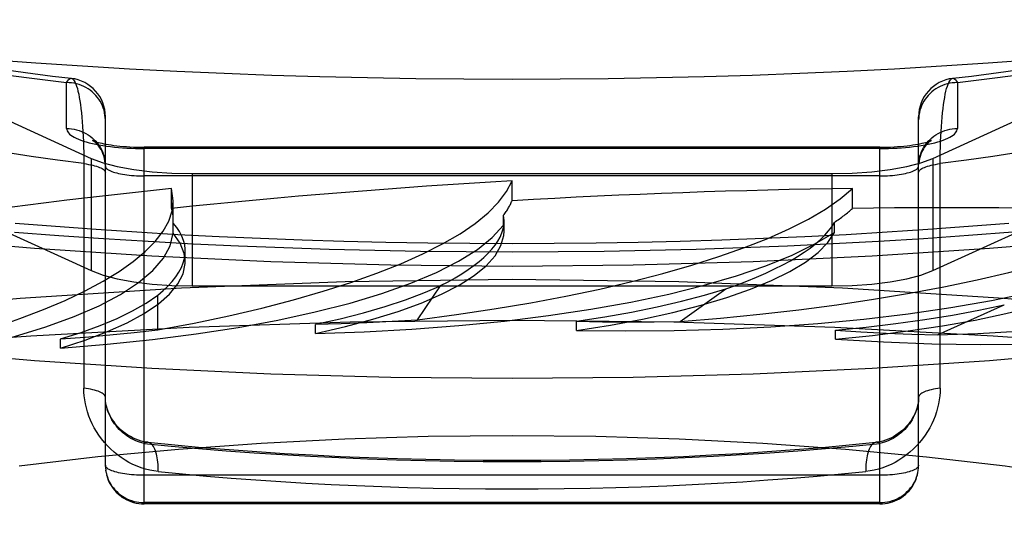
# Model space of a CAD drawing. Header units: inches. Extents: x 0 to 193, y 0 to 125.
# Tile 162 of 256: x 30.585 to 30.839, y 92.601 to 92.732. Entities that reach past the tile are written whole.
import ezdxf

# ---------------------------------------------------------------- set-up
doc = ezdxf.new("R2010")
doc.units = ezdxf.units.IN
doc.header["$LTSCALE"] = 10.635988
doc.header["$MEASUREMENT"] = 0
doc.linetypes.add('HIDDEN', pattern=[0.2, 0.1, -0.1])
doc.layers.get('0').update_dxf_attribs({"linetype": 'CONTINUOUS'})
doc.layers.add('DEFAULT_2', color=8, linetype='HIDDEN')

msp = doc.modelspace()

# ---------------------------------------------------------------- linework, layer by layer
at = {"color": 7, "linetype": 'Continuous'}
for p, q in [((30.86526, 92.67503), (30.83563, 92.67248)), ((30.61937, 92.67048), (30.58911, 92.67248)), ((30.86526, 92.64605), (30.83563, 92.6435)), ((30.61937, 92.6415), (30.58911, 92.6435))]:
    msp.add_line(p, q, dxfattribs=at)
for points in [[(30.58911, 92.6435), (30.55948, 92.64605), (30.53063, 92.64915), (30.5027, 92.65277), (30.47584, 92.65689), (30.45019, 92.6615), (30.42587, 92.66657), (30.40301, 92.67208), (30.38173, 92.678), (30.36214, 92.68429), (30.34432, 92.69093), (30.32839, 92.69788), (30.31441, 92.70511), (30.30246, 92.71258), (30.29259, 92.72025), (30.28487, 92.72808), (30.27932, 92.73603), (30.27599, 92.74407), (30.27487, 92.75215)], [(30.58911, 92.67248), (30.55948, 92.67503), (30.53063, 92.67812), (30.5027, 92.68174), (30.47584, 92.68587), (30.45019, 92.69048), (30.42587, 92.69555), (30.40301, 92.70106), (30.38173, 92.70697), (30.36214, 92.71327), (30.34432, 92.71991), (30.32839, 92.72686), (30.31441, 92.73409), (30.30246, 92.74155), (30.29259, 92.74922), (30.29017, 92.75168)], [(30.98141, 92.73776), (30.97107, 92.73598), (30.96056, 92.73426), (30.94987, 92.73261), (30.93902, 92.73104), (30.92801, 92.72954), (30.91686, 92.72812), (30.90557, 92.72677), (30.89414, 92.7255), (30.88259, 92.72431), (30.87093, 92.72319), (30.85915, 92.72216), (30.84728, 92.7212), (30.83531, 92.72033), (30.82326, 92.71954), (30.81113, 92.71883), (30.79893, 92.7182), (30.78668, 92.71766), (30.77437, 92.71719), (30.76202, 92.71682), (30.74964, 92.71652), (30.73723, 92.71631), (30.7248, 92.71618), (30.71237, 92.71614)], [(30.71237, 92.71614), (30.69994, 92.71618), (30.68751, 92.71631), (30.6751, 92.71652), (30.66272, 92.71682), (30.65037, 92.71719), (30.63806, 92.71766), (30.62581, 92.7182), (30.61361, 92.71883), (30.60148, 92.71954), (30.58943, 92.72033), (30.57746, 92.7212)], [(30.83021, 92.67592), (30.84172, 92.67681), (30.85315, 92.67779), (30.8645, 92.67885), (30.87576, 92.67999), (30.88692, 92.68122), (30.89798, 92.68254), (30.90893, 92.68393), (30.91977, 92.68542), (30.93048, 92.68698), (30.94108, 92.68863), (30.95155, 92.69037), (30.96188, 92.6922), (30.97208, 92.69411)], [(30.58393, 92.67674), (30.59536, 92.67586), (30.60686, 92.67507)], [(30.60686, 92.67507), (30.61843, 92.67435), (30.63005, 92.67373), (30.64172, 92.67318), (30.65343, 92.67272), (30.66518, 92.67234), (30.67695, 92.67205), (30.68875, 92.67184), (30.70055, 92.67171), (30.71237, 92.67167)], [(30.71237, 92.67167), (30.72427, 92.67171), (30.73617, 92.67184), (30.74805, 92.67205), (30.75991, 92.67235), (30.77174, 92.67274), (30.78354, 92.6732), (30.79529, 92.67376), (30.80699, 92.67439)], [(30.80699, 92.67439), (30.81863, 92.67512), (30.83021, 92.67592)], [(30.83563, 92.67248), (30.80537, 92.67048), (30.77463, 92.66904), (30.74366, 92.66818), (30.71237, 92.66789)], [(30.71237, 92.66789), (30.68108, 92.66818), (30.65011, 92.66904), (30.61937, 92.67048)], [(30.83563, 92.6435), (30.80537, 92.6415), (30.77463, 92.64007), (30.74366, 92.63921), (30.71237, 92.63891)], [(30.71237, 92.63891), (30.68108, 92.63921), (30.65011, 92.64007), (30.61937, 92.6415)]]:
    msp.add_lwpolyline(points, dxfattribs=at)
at = {"layer": 'DEFAULT_2', "color": 8, "linetype": 'HIDDEN'}
for p, q in [((30.48855, 92.74817), (30.60374, 92.69576)), ((30.821, 92.69576), (30.93619, 92.74817)), ((30.48855, 92.7192), (30.60374, 92.66678)), ((30.821, 92.66678), (30.93619, 92.7192)), ((30.59737, 92.70348), (30.59737, 92.71533)), ((30.82737, 92.71533), (30.82737, 92.70348)), ((30.60737, 92.61655), (30.60737, 92.7065)), ((30.81737, 92.61655), (30.81737, 92.7065)), ((30.61737, 92.60655), (30.61737, 92.69864)), ((30.80737, 92.69864), (30.61737, 92.69864)), ((30.80737, 92.6983), (30.61737, 92.6983)), ((30.80737, 92.60655), (30.80737, 92.69864)), ((30.6018, 92.69586), (30.60181, 92.63645)), ((30.60374, 92.69576), (30.60374, 92.66678)), ((30.821, 92.69576), (30.821, 92.66678)), ((30.62982, 92.69183), (30.62982, 92.66285)), ((30.62982, 92.69183), (30.79492, 92.69183)), ((30.79492, 92.69183), (30.79492, 92.66285)), ((30.80737, 92.69123), (30.61737, 92.69123)), ((30.71237, 92.68484), (30.71237, 92.68998)), ((30.62447, 92.68285), (30.62447, 92.68799)), ((30.6249, 92.68484), (30.62447, 92.68799)), ((30.80027, 92.68285), (30.80027, 92.68799)), ((30.6249, 92.67983), (30.6249, 92.68483)), ((30.62488, 92.67905), (30.6249, 92.67983)), ((30.62488, 92.67648), (30.62488, 92.67905)), ((30.71021, 92.67851), (30.71021, 92.68108)), ((30.71033, 92.67964), (30.71021, 92.68108)), ((30.71033, 92.67701), (30.71033, 92.67963)), ((30.7956, 92.67667), (30.7956, 92.67924)), ((30.71033, 92.677), (30.71021, 92.67851)), ((30.628, 92.66911), (30.628, 92.67184)), ((30.62982, 92.66285), (30.79492, 92.66285)), ((30.68795, 92.65411), (30.69395, 92.6629)), ((30.75575, 92.65368), (30.76755, 92.66207)), ((30.6209, 92.65148), (30.6209, 92.66042)), ((30.82222, 92.65021), (30.83948, 92.65794)), ((30.72902, 92.65136), (30.72902, 92.6537)), ((30.66161, 92.65059), (30.66161, 92.65292)), ((30.79591, 92.64909), (30.79591, 92.65143)), ((30.59575, 92.6468), (30.59575, 92.64913)), ((30.60737, 92.61655), (30.60739, 92.61587)), ((30.60745, 92.61529), (30.60757, 92.61453)), ((30.81717, 92.61457), (30.81728, 92.61529)), ((30.81728, 92.61522), (30.81735, 92.61591)), ((30.81735, 92.61588), (30.81737, 92.61655)), ((30.80737, 92.61396), (30.61737, 92.61396)), ((30.80737, 92.60689), (30.61737, 92.60689)), ((30.80737, 92.60655), (30.61737, 92.60655))]:
    msp.add_line(p, q, dxfattribs=at)
for points in [[(30.57989, 92.7189), (30.58675, 92.71793), (30.59374, 92.71702), (30.59856, 92.71643)], [(30.58227, 92.71725), (30.58976, 92.71626), (30.59737, 92.71533)], [(30.82618, 92.71643), (30.831, 92.71702), (30.838, 92.71794), (30.84486, 92.7189)], [(30.82737, 92.71533), (30.83498, 92.71626), (30.84247, 92.71725)], [(30.59737, 92.71533), (30.59759, 92.71572), (30.59782, 92.71603), (30.59804, 92.71625), (30.59826, 92.71638), (30.59849, 92.71643), (30.59856, 92.71643)], [(30.60737, 92.70568), (30.60735, 92.70631), (30.60728, 92.70694), (30.60718, 92.70756), (30.60703, 92.70818), (30.60684, 92.70878), (30.60661, 92.70937), (30.60634, 92.70995), (30.60603, 92.7105), (30.60568, 92.71104), (30.6053, 92.71156), (30.60489, 92.71204), (30.60444, 92.71251), (30.60396, 92.71294), (30.60346, 92.71334), (30.60293, 92.71371), (30.60237, 92.71404), (30.60179, 92.71434), (30.6012, 92.7146), (30.60058, 92.71482), (30.59996, 92.71501), (30.59932, 92.71515), (30.59867, 92.71525), (30.59802, 92.71531), (30.59737, 92.71533)], [(30.59856, 92.71643), (30.59871, 92.71639), (30.59892, 92.71626), (30.59914, 92.71605), (30.59935, 92.71576), (30.59955, 92.71538), (30.59975, 92.71492), (30.59995, 92.71438), (30.60014, 92.71377), (30.60031, 92.71308), (30.60049, 92.71232), (30.60065, 92.71149), (30.6008, 92.71059), (30.60095, 92.70964), (30.60108, 92.70862), (30.6012, 92.70754), (30.60132, 92.70642), (30.60142, 92.70524), (30.60151, 92.70401), (30.60159, 92.70274), (30.60166, 92.70143), (30.60171, 92.70009), (30.60175, 92.69871), (30.60178, 92.6973), (30.6018, 92.69586)], [(30.82737, 92.71533), (30.82672, 92.71531), (30.82606, 92.71525), (30.82542, 92.71515), (30.82478, 92.71501), (30.82415, 92.71482), (30.82354, 92.7146), (30.82295, 92.71434), (30.82237, 92.71404), (30.82181, 92.71371), (30.82128, 92.71334), (30.82078, 92.71294), (30.8203, 92.71251), (30.81985, 92.71204), (30.81944, 92.71156), (30.81905, 92.71104), (30.81871, 92.7105), (30.8184, 92.70995), (30.81813, 92.70937), (30.8179, 92.70878), (30.81771, 92.70818), (30.81756, 92.70756), (30.81745, 92.70694), (30.81739, 92.70631), (30.81737, 92.70568)], [(30.82293, 92.63645), (30.82294, 92.69586), (30.82295, 92.6973), (30.82298, 92.69871), (30.82303, 92.70009), (30.82308, 92.70143), (30.82315, 92.70274), (30.82323, 92.70401), (30.82332, 92.70524), (30.82342, 92.70642), (30.82353, 92.70754), (30.82366, 92.70862), (30.82379, 92.70964), (30.82394, 92.71059), (30.82409, 92.71149), (30.82425, 92.71232), (30.82442, 92.71308), (30.8246, 92.71377), (30.82479, 92.71438), (30.82498, 92.71492), (30.82518, 92.71538), (30.82539, 92.71576), (30.8256, 92.71605), (30.82582, 92.71626), (30.82603, 92.71639), (30.82618, 92.71643)], [(30.82618, 92.71643), (30.82625, 92.71643), (30.82648, 92.71638), (30.8267, 92.71625), (30.82692, 92.71603), (30.82715, 92.71572), (30.82737, 92.71533)], [(30.59737, 92.70348), (30.5974, 92.70319), (30.59749, 92.7029), (30.59765, 92.70261), (30.59787, 92.70233), (30.59815, 92.70205), (30.59849, 92.70177), (30.59889, 92.7015), (30.59935, 92.70123), (30.59986, 92.70098), (30.60043, 92.70073), (30.60106, 92.70048), (30.60173, 92.70025), (30.60246, 92.70003), (30.60323, 92.69982), (30.60404, 92.69962), (30.6049, 92.69943), (30.6058, 92.69926), (30.60673, 92.6991), (30.6077, 92.69895), (30.60869, 92.69882), (30.60972, 92.6987), (30.61077, 92.69859), (30.61184, 92.69851), (30.61292, 92.69843), (30.61402, 92.69838), (30.61513, 92.69834), (30.61625, 92.69831), (30.61737, 92.6983)], [(30.59737, 92.70348), (30.59802, 92.70346), (30.59867, 92.7034), (30.59932, 92.70329), (30.59996, 92.70315), (30.60058, 92.70297), (30.6012, 92.70274), (30.60179, 92.70248), (30.60237, 92.70219), (30.60293, 92.70185), (30.60346, 92.70148), (30.60396, 92.70108), (30.60444, 92.70065), (30.60489, 92.70019), (30.6053, 92.6997), (30.60568, 92.69919), (30.60603, 92.69865), (30.60634, 92.69809), (30.60661, 92.69752), (30.60684, 92.69693), (30.60703, 92.69632), (30.60718, 92.6957), (30.60728, 92.69508), (30.60735, 92.69445)], [(30.80737, 92.6983), (30.80849, 92.69831), (30.8096, 92.69834), (30.81072, 92.69838), (30.81182, 92.69843), (30.8129, 92.69851), (30.81397, 92.69859), (30.81502, 92.6987), (30.81605, 92.69882), (30.81704, 92.69895), (30.81801, 92.6991), (30.81894, 92.69926), (30.81984, 92.69943), (30.8207, 92.69962), (30.82151, 92.69982), (30.82228, 92.70003), (30.82301, 92.70025), (30.82368, 92.70048), (30.8243, 92.70073), (30.82487, 92.70098), (30.82539, 92.70123), (30.82585, 92.7015), (30.82625, 92.70177), (30.82659, 92.70205), (30.82687, 92.70233), (30.82709, 92.70261), (30.82724, 92.7029), (30.82734, 92.70319), (30.82737, 92.70348)], [(30.81737, 92.69382), (30.81739, 92.69445), (30.81745, 92.69508), (30.81756, 92.6957), (30.81771, 92.69632), (30.8179, 92.69693), (30.81813, 92.69752), (30.8184, 92.69809), (30.81871, 92.69865), (30.81905, 92.69919), (30.81944, 92.6997), (30.81985, 92.70019), (30.8203, 92.70065), (30.82078, 92.70108), (30.82128, 92.70148), (30.82181, 92.70185), (30.82237, 92.70219), (30.82295, 92.70248), (30.82354, 92.70274), (30.82415, 92.70297), (30.82478, 92.70315), (30.82542, 92.70329), (30.82606, 92.7034), (30.82672, 92.70346), (30.82737, 92.70348)], [(30.60737, 92.69382), (30.60734, 92.69447), (30.60727, 92.69512), (30.60715, 92.69577), (30.60698, 92.69639), (30.60676, 92.69699), (30.60652, 92.69755), (30.60625, 92.69806), (30.60597, 92.69851), (30.60569, 92.6989), (30.60542, 92.69923), (30.60516, 92.69951), (30.60493, 92.69974), (30.60473, 92.69992), (30.60455, 92.70007), (30.6044, 92.70018), (30.60427, 92.70027), (30.60418, 92.70033), (30.60412, 92.70037), (30.60408, 92.70038), (30.60408, 92.70039)], [(30.60408, 92.70039), (30.60408, 92.70038), (30.60412, 92.70037), (30.60419, 92.70033), (30.60431, 92.70029), (30.60446, 92.70023), (30.60467, 92.70015), (30.60492, 92.70007), (30.60523, 92.69998), (30.60559, 92.69988), (30.60601, 92.69977), (30.60648, 92.69966), (30.607, 92.69955), (30.60757, 92.69944), (30.6082, 92.69933), (30.60887, 92.69922), (30.60959, 92.69912), (30.61035, 92.69903), (30.61114, 92.69894), (30.61197, 92.69887), (30.61283, 92.6988), (30.61371, 92.69875), (30.6146, 92.6987), (30.61552, 92.69867), (30.61644, 92.69865), (30.61737, 92.69864)], [(30.80737, 92.69864), (30.80829, 92.69865), (30.80921, 92.69867), (30.81012, 92.6987), (30.81101, 92.69874), (30.81189, 92.6988), (30.81274, 92.69886), (30.81357, 92.69894), (30.81436, 92.69903), (30.81512, 92.69912), (30.81584, 92.69922), (30.81651, 92.69932), (30.81713, 92.69943), (30.81771, 92.69955), (30.81824, 92.69966), (30.81871, 92.69977), (30.81912, 92.69987), (30.81949, 92.69997), (30.8198, 92.70007), (30.82005, 92.70015), (30.82026, 92.70022), (30.82042, 92.70028), (30.82054, 92.70033), (30.82062, 92.70036)], [(30.82062, 92.70036), (30.82065, 92.70038), (30.82066, 92.70039), (30.82063, 92.70037), (30.82058, 92.70034), (30.8205, 92.70029), (30.82039, 92.70022), (30.82026, 92.70012), (30.82011, 92.7), (30.81994, 92.69986), (30.81975, 92.69968), (30.81954, 92.69947), (30.81931, 92.69922), (30.81907, 92.69893), (30.81883, 92.69859), (30.81859, 92.69822), (30.81835, 92.6978), (30.81812, 92.69733), (30.81791, 92.69682), (30.81773, 92.69627), (30.81757, 92.69569), (30.81746, 92.69508), (30.81739, 92.69446)], [(30.60181, 92.6944), (30.59498, 92.69531), (30.58826, 92.69628), (30.58166, 92.69729)], [(30.84308, 92.69729), (30.83648, 92.69628), (30.82976, 92.69531), (30.82293, 92.6944)], [(30.60181, 92.6944), (30.60242, 92.69432), (30.60301, 92.69422), (30.60357, 92.69412), (30.6041, 92.694), (30.60459, 92.69387), (30.60506, 92.69374), (30.60548, 92.6936), (30.60587, 92.69345), (30.60621, 92.69329), (30.60651, 92.69313), (30.60677, 92.69296), (30.60699, 92.69279), (30.60715, 92.69262), (30.60727, 92.69244), (30.60735, 92.69226), (30.60737, 92.69208)], [(30.60374, 92.69576), (30.60679, 92.69462), (30.61044, 92.69367), (30.61474, 92.69289), (30.6195, 92.69231), (30.6245, 92.69196), (30.62982, 92.69183)], [(30.79492, 92.69183), (30.80024, 92.69196), (30.80524, 92.69231), (30.81, 92.69289), (30.8143, 92.69367), (30.81795, 92.69462), (30.821, 92.69576)], [(30.81737, 92.69208), (30.81739, 92.69226), (30.81747, 92.69244), (30.81759, 92.69262), (30.81775, 92.69279), (30.81797, 92.69296), (30.81822, 92.69313), (30.81853, 92.69329), (30.81887, 92.69345), (30.81926, 92.6936), (30.81968, 92.69374), (30.82015, 92.69387), (30.82064, 92.694), (30.82117, 92.69412), (30.82173, 92.69422), (30.82232, 92.69432), (30.82293, 92.6944)], [(30.60737, 92.69382), (30.60739, 92.69365), (30.60745, 92.69348), (30.60756, 92.69332), (30.60771, 92.69315), (30.6079, 92.69299), (30.60813, 92.69283), (30.6084, 92.69268), (30.60871, 92.69253), (30.60905, 92.69238), (30.60944, 92.69224), (30.60985, 92.69211), (30.6103, 92.69199), (30.61078, 92.69187), (30.61128, 92.69177), (30.61181, 92.69167), (30.61237, 92.69158), (30.61295, 92.6915), (30.61354, 92.69143), (30.61415, 92.69137), (30.61478, 92.69132), (30.61542, 92.69128), (30.61606, 92.69125), (30.61672, 92.69124), (30.61737, 92.69123)], [(30.80737, 92.69123), (30.80802, 92.69124), (30.80867, 92.69125), (30.80932, 92.69128), (30.80996, 92.69132), (30.81058, 92.69137), (30.8112, 92.69143), (30.81179, 92.6915), (30.81237, 92.69158), (30.81293, 92.69167), (30.81346, 92.69177), (30.81396, 92.69187), (30.81444, 92.69199), (30.81489, 92.69211), (30.8153, 92.69224), (30.81568, 92.69238), (30.81603, 92.69253), (30.81634, 92.69268), (30.81661, 92.69283), (30.81684, 92.69299), (30.81703, 92.69315), (30.81718, 92.69332), (30.81728, 92.69348), (30.81735, 92.69365), (30.81737, 92.69382)], [(30.71237, 92.67372), (30.7015, 92.67375), (30.69065, 92.67386), (30.67981, 92.67405), (30.66899, 92.6743), (30.6582, 92.67463), (30.64745, 92.67504), (30.63674, 92.67551), (30.62609, 92.67606), (30.61549, 92.67668), (30.60496, 92.67738), (30.5945, 92.67814), (30.58413, 92.67897)], [(30.84061, 92.67897), (30.83024, 92.67814), (30.81978, 92.67738), (30.80925, 92.67668), (30.79865, 92.67606), (30.788, 92.67551), (30.77729, 92.67504), (30.76654, 92.67463), (30.75575, 92.6743), (30.74493, 92.67405), (30.73409, 92.67386), (30.72324, 92.67375), (30.71237, 92.67372)], [(30.53344, 92.6401), (30.54469, 92.64161), (30.55538, 92.64333), (30.56554, 92.64527), (30.57507, 92.64741), (30.58391, 92.64974), (30.592, 92.65225), (30.5993, 92.65491), (30.60575, 92.65772), (30.61132, 92.66065), (30.61597, 92.66368), (30.61967, 92.66681), (30.6224, 92.67), (30.62413, 92.67322), (30.62488, 92.67648)], [(30.59575, 92.6468), (30.60785, 92.64777), (30.61953, 92.64898), (30.63083, 92.65044), (30.64165, 92.65212), (30.65192, 92.65402), (30.66158, 92.65612), (30.67055, 92.65842), (30.67879, 92.66089), (30.68623, 92.66353), (30.69285, 92.66631), (30.69859, 92.66922), (30.70342, 92.67224), (30.70728, 92.67533), (30.71021, 92.67851)], [(30.628, 92.66911), (30.62774, 92.67125), (30.6267, 92.67387), (30.62488, 92.67648)], [(30.66161, 92.65059), (30.66934, 92.65234), (30.67646, 92.65423), (30.68302, 92.65626), (30.68894, 92.65842), (30.6942, 92.66069), (30.69876, 92.66306), (30.70259, 92.66551), (30.70567, 92.66803), (30.70799, 92.67061), (30.70952, 92.67323), (30.71026, 92.67586), (30.71033, 92.677)], [(30.66161, 92.65059), (30.67418, 92.651), (30.68649, 92.65167), (30.6986, 92.65259), (30.71039, 92.65376), (30.72177, 92.65517), (30.73269, 92.65681), (30.74307, 92.65867), (30.75284, 92.66074), (30.76195, 92.663), (30.77033, 92.66544), (30.77793, 92.66805), (30.78471, 92.6708), (30.79059, 92.67367), (30.7956, 92.67667)], [(30.72902, 92.65136), (30.73779, 92.65274), (30.74608, 92.65428), (30.7539, 92.65598), (30.76118, 92.65784), (30.76788, 92.65984), (30.77396, 92.66197), (30.77938, 92.66422), (30.78411, 92.66656), (30.78812, 92.669), (30.79139, 92.6715), (30.79388, 92.67406), (30.7956, 92.67667)], [(30.72902, 92.65136), (30.74167, 92.6512), (30.75425, 92.65131), (30.76679, 92.65167), (30.77918, 92.6523), (30.79134, 92.65317), (30.80319, 92.65429), (30.81466, 92.65566), (30.82567, 92.65725), (30.83615, 92.65907), (30.84604, 92.6611), (30.85528, 92.66333), (30.8638, 92.66573), (30.87152, 92.6683), (30.87847, 92.67103)], [(30.79591, 92.64909), (30.80548, 92.65005), (30.81468, 92.6512), (30.82352, 92.65253), (30.83194, 92.65403), (30.83988, 92.6557), (30.8473, 92.65752), (30.85414, 92.65949), (30.86037, 92.66159), (30.86595, 92.6638), (30.87085, 92.66613), (30.87502, 92.66853), (30.87847, 92.67103)], [(30.59575, 92.6468), (30.60218, 92.64887), (30.60794, 92.65105), (30.61303, 92.65334), (30.61742, 92.65574), (30.62107, 92.65821), (30.62397, 92.66075), (30.62609, 92.66334), (30.62744, 92.66596), (30.62799, 92.6686), (30.628, 92.66911)], [(30.60374, 92.66678), (30.60679, 92.66565), (30.61044, 92.66469), (30.61474, 92.66391), (30.6195, 92.66333), (30.6245, 92.66298), (30.62982, 92.66285)], [(30.79492, 92.66285), (30.80024, 92.66298), (30.80524, 92.66333), (30.81, 92.66391), (30.8143, 92.66469), (30.81795, 92.66565), (30.821, 92.66678)], [(30.71237, 92.66447), (30.66928, 92.66391), (30.62702, 92.66229), (30.58537, 92.65959), (30.54495, 92.65585), (30.50614, 92.65109), (30.46931, 92.64539), (30.43483, 92.63876), (30.40301, 92.6313), (30.37419, 92.62307), (30.3486, 92.61414), (30.32654, 92.60461), (30.30817, 92.59457), (30.29372, 92.5841), (30.28328, 92.57333), (30.27699, 92.56233), (30.27487, 92.55123)], [(31.14987, 92.55123), (31.14775, 92.56233), (31.14146, 92.57333), (31.13102, 92.5841), (31.11657, 92.59457), (31.0982, 92.60461), (31.07614, 92.61414), (31.05055, 92.62307), (31.02173, 92.6313), (30.98991, 92.63876), (30.95543, 92.64539), (30.9186, 92.65109), (30.87979, 92.65585), (30.83936, 92.65959), (30.79772, 92.66229), (30.75546, 92.66391), (30.71237, 92.66447)], [(30.66163, 92.65293), (30.66803, 92.65436), (30.67404, 92.65589), (30.67966, 92.65751), (30.68486, 92.65923), (30.68962, 92.66102), (30.69395, 92.6629)], [(30.72903, 92.6537), (30.7363, 92.65482), (30.74324, 92.65606), (30.74986, 92.65741), (30.75614, 92.65886), (30.76203, 92.66042), (30.76755, 92.66207)], [(30.79591, 92.64909), (30.80827, 92.64837), (30.82073, 92.64791), (30.83332, 92.6477), (30.84594, 92.64776), (30.8585, 92.64807), (30.87093, 92.64865), (30.88314, 92.64948), (30.89505, 92.65055), (30.90659, 92.65187), (30.9177, 92.65342), (30.92829, 92.6552), (30.9383, 92.65719), (30.94762, 92.65937), (30.95629, 92.66174)], [(30.59576, 92.64914), (30.60111, 92.65084), (30.606, 92.65261), (30.61044, 92.65446), (30.61442, 92.65639), (30.6179, 92.65837), (30.6209, 92.66042)], [(30.79593, 92.65143), (30.80384, 92.65221), (30.81151, 92.65311), (30.81893, 92.65414), (30.82609, 92.65529), (30.83293, 92.65656), (30.83948, 92.65794)], [(30.71237, 92.6539), (30.67057, 92.65345), (30.62905, 92.65211), (30.5881, 92.64989), (30.54801, 92.6468), (30.50903, 92.64287), (30.47144, 92.63811), (30.4355, 92.63257), (30.40145, 92.62627), (30.36953, 92.61928), (30.33994, 92.61162), (30.3129, 92.60336), (30.28859, 92.59454), (30.26718, 92.58524), (30.2488, 92.57551), (30.23359, 92.56543), (30.22166, 92.55505), (30.21307, 92.54445), (30.20789, 92.5337), (30.20617, 92.52289)], [(30.66163, 92.65293), (30.66829, 92.65311), (30.6749, 92.65337), (30.68145, 92.6537), (30.68795, 92.65411)], [(31.21857, 92.52289), (31.21684, 92.5337), (31.21167, 92.54445), (31.20308, 92.55505), (31.19115, 92.56543), (31.17594, 92.57551), (31.15756, 92.58524), (31.13615, 92.59454), (31.11184, 92.60336), (31.0848, 92.61162), (31.05521, 92.61928), (31.02329, 92.62627), (30.98924, 92.63257), (30.9533, 92.63811), (30.91571, 92.64287), (30.87673, 92.6468), (30.83664, 92.64989), (30.79569, 92.65211), (30.75417, 92.65345), (30.71237, 92.6539)], [(30.72903, 92.6537), (30.73572, 92.65358), (30.7424, 92.65354), (30.74907, 92.65357), (30.75575, 92.65368)], [(30.59576, 92.64914), (30.6022, 92.64962), (30.60854, 92.65017), (30.61477, 92.65079), (30.6209, 92.65148)], [(30.79593, 92.65143), (30.80243, 92.65101), (30.80898, 92.65067), (30.81558, 92.6504), (30.82222, 92.65021)], [(30.60737, 92.63413), (30.60735, 92.63431), (30.60727, 92.63449), (30.60715, 92.63466), (30.60699, 92.63484), (30.60677, 92.63501), (30.60651, 92.63518), (30.60621, 92.63534), (30.60587, 92.63549), (30.60548, 92.63564), (30.60506, 92.63578), (30.60459, 92.63592), (30.6041, 92.63604), (30.60357, 92.63616), (30.60301, 92.63627), (30.60242, 92.63636), (30.60181, 92.63645)], [(30.62104, 92.61492), (30.61993, 92.61507), (30.61882, 92.61528), (30.61772, 92.61555), (30.61663, 92.6159), (30.61555, 92.6163), (30.61449, 92.61677), (30.61346, 92.61729), (30.61245, 92.61788), (30.61147, 92.61852), (30.61052, 92.61921), (30.60961, 92.61995), (30.60874, 92.62074), (30.60791, 92.62157), (30.60713, 92.62244), (30.6064, 92.62334), (30.60572, 92.62428), (30.60509, 92.62524), (30.60452, 92.62621), (30.604, 92.62721), (30.60354, 92.62822), (30.60313, 92.62925), (30.60277, 92.63029), (30.60247, 92.63133), (30.60223, 92.63237), (30.60204, 92.6334), (30.60191, 92.63443), (30.60183, 92.63545), (30.60181, 92.63645)], [(30.82293, 92.63645), (30.8229, 92.63545), (30.82283, 92.63443), (30.82269, 92.6334), (30.82251, 92.63237), (30.82226, 92.63133), (30.82197, 92.63029), (30.82161, 92.62925), (30.8212, 92.62822), (30.82074, 92.62721), (30.82022, 92.62621), (30.81964, 92.62524), (30.81902, 92.62428), (30.81834, 92.62334), (30.81761, 92.62244), (30.81682, 92.62157), (30.816, 92.62074), (30.81513, 92.61995), (30.81422, 92.61921), (30.81327, 92.61852), (30.81229, 92.61788), (30.81128, 92.61729), (30.81024, 92.61677), (30.80918, 92.6163), (30.80811, 92.6159), (30.80702, 92.61555), (30.80591, 92.61528), (30.80481, 92.61507), (30.8037, 92.61492)], [(30.82293, 92.63645), (30.82232, 92.63636), (30.82173, 92.63627), (30.82117, 92.63616), (30.82064, 92.63604), (30.82015, 92.63592), (30.81968, 92.63578), (30.81926, 92.63564), (30.81887, 92.63549), (30.81853, 92.63534), (30.81822, 92.63518), (30.81797, 92.63501), (30.81775, 92.63484), (30.81759, 92.63466), (30.81747, 92.63449), (30.81739, 92.63431), (30.81737, 92.63413)], [(30.61737, 92.62217), (30.61679, 92.62231), (30.61622, 92.62247), (30.61565, 92.62267), (30.61508, 92.62291), (30.61452, 92.62317), (30.61397, 92.62347), (30.61343, 92.6238), (30.6129, 92.62415), (30.61239, 92.62453), (30.6119, 92.62494), (30.61143, 92.62536), (30.61097, 92.62581), (30.61054, 92.62628), (30.61014, 92.62677), (30.60976, 92.62727), (30.6094, 92.62778), (30.60908, 92.6283), (30.60878, 92.62883), (30.60851, 92.62936), (30.60827, 92.6299), (30.60805, 92.63044), (30.60787, 92.63098), (30.60772, 92.63152), (30.60759, 92.63206), (30.60749, 92.63259), (30.60742, 92.63311), (30.60738, 92.63363), (30.60737, 92.63413)], [(30.61838, 92.62246), (30.61802, 92.6225), (30.61732, 92.62262), (30.61661, 92.62279), (30.61591, 92.62301), (30.61521, 92.62327), (30.61453, 92.62357), (30.61386, 92.62392), (30.61322, 92.62431), (30.6126, 92.62472), (30.61201, 92.62517), (30.61146, 92.62564), (30.61094, 92.62614), (30.61046, 92.62665), (30.61001, 92.62717), (30.60961, 92.62771), (30.60924, 92.62825), (30.6089, 92.62879), (30.60861, 92.62933), (30.60834, 92.62987), (30.60812, 92.63041), (30.60792, 92.63094), (30.60776, 92.63146), (30.60762, 92.63198), (30.60752, 92.63249), (30.60744, 92.633), (30.60739, 92.6335), (30.60737, 92.63398), (30.60737, 92.63413)], [(30.81737, 92.63413), (30.81737, 92.63396), (30.81735, 92.63347), (30.8173, 92.63298), (30.81722, 92.63247), (30.81711, 92.63196), (30.81698, 92.63144), (30.81681, 92.63091), (30.81661, 92.63038), (30.81638, 92.62984), (30.81612, 92.6293), (30.81582, 92.62876), (30.81549, 92.62822), (30.81512, 92.62769), (30.81471, 92.62716), (30.81427, 92.62664), (30.81378, 92.62613), (30.81326, 92.62563), (30.81271, 92.62516), (30.81212, 92.62471), (30.8115, 92.6243), (30.81086, 92.62391), (30.81019, 92.62357), (30.80951, 92.62326), (30.80881, 92.623), (30.80811, 92.62279), (30.8074, 92.62262), (30.8067, 92.6225), (30.80635, 92.62246)], [(30.81737, 92.63413), (30.81736, 92.63363), (30.81732, 92.63311), (30.81725, 92.63259), (30.81715, 92.63206), (30.81702, 92.63152), (30.81687, 92.63098), (30.81668, 92.63044), (30.81647, 92.6299), (30.81623, 92.62936), (30.81596, 92.62883), (30.81566, 92.6283), (30.81534, 92.62778), (30.81498, 92.62727), (30.8146, 92.62677), (30.81419, 92.62628), (30.81376, 92.62581), (30.81331, 92.62536), (30.81284, 92.62494), (30.81235, 92.62453), (30.81184, 92.62415), (30.81131, 92.6238), (30.81077, 92.62347), (30.81022, 92.62317), (30.80966, 92.62291), (30.80909, 92.62267), (30.80852, 92.62247), (30.80795, 92.62231), (30.80737, 92.62217)], [(30.58511, 92.61636), (30.60539, 92.61876), (30.62629, 92.62073), (30.64762, 92.62227), (30.6692, 92.62336), (30.69075, 92.62401), (30.71237, 92.62422)], [(30.71237, 92.62422), (30.734, 92.62401), (30.75557, 92.62336), (30.77716, 92.62226), (30.7985, 92.62073), (30.8194, 92.61875), (30.83968, 92.61635), (30.85916, 92.61354), (30.8777, 92.61035), (30.89514, 92.6068), (30.91142, 92.60292), (30.92645, 92.59872), (30.94017, 92.59422), (30.9525, 92.58946), (30.96336, 92.58445), (30.97267, 92.57924)], [(30.61838, 92.62246), (30.61832, 92.62246), (30.61808, 92.62245), (30.61785, 92.6224), (30.61761, 92.62231), (30.61737, 92.62217)], [(30.61737, 92.62217), (30.62437, 92.62149), (30.63144, 92.62086), (30.63858, 92.62028), (30.64578, 92.61975), (30.65304, 92.61928), (30.66035, 92.61886), (30.6677, 92.6185), (30.67509, 92.6182), (30.68251, 92.61795), (30.68995, 92.61775), (30.69742, 92.61761), (30.70489, 92.61753), (30.71238, 92.6175), (30.71986, 92.61753), (30.72733, 92.61761), (30.7348, 92.61775), (30.74224, 92.61795), (30.74966, 92.6182), (30.75705, 92.6185), (30.7644, 92.61887), (30.77171, 92.61928), (30.77897, 92.61975), (30.78617, 92.62028), (30.79331, 92.62086), (30.80038, 92.62149), (30.80737, 92.62217)], [(30.62104, 92.61492), (30.62103, 92.61555), (30.62101, 92.61616), (30.62097, 92.61676), (30.62091, 92.61734), (30.62084, 92.6179), (30.62076, 92.61843), (30.62066, 92.61894), (30.62055, 92.61943), (30.62042, 92.61988), (30.62028, 92.6203), (30.62013, 92.62069), (30.61996, 92.62104), (30.61979, 92.62136), (30.6196, 92.62164), (30.61941, 92.62188), (30.6192, 92.62208), (30.61899, 92.62224), (30.61877, 92.62236), (30.61855, 92.62243), (30.61838, 92.62246)], [(30.61838, 92.62246), (30.62529, 92.62178), (30.63227, 92.62116), (30.63933, 92.62059), (30.64645, 92.62007), (30.65362, 92.6196), (30.66085, 92.61919), (30.66813, 92.61883), (30.67544, 92.61853), (30.68279, 92.61828), (30.69016, 92.61809), (30.69755, 92.61795), (30.70496, 92.61787), (30.71237, 92.61784), (30.71978, 92.61787), (30.72718, 92.61795), (30.73458, 92.61809), (30.74195, 92.61828), (30.7493, 92.61853), (30.75661, 92.61883), (30.76389, 92.61919), (30.77111, 92.6196), (30.77829, 92.62007), (30.78541, 92.62059), (30.79246, 92.62116), (30.79945, 92.62178), (30.80635, 92.62246)], [(30.80635, 92.62246), (30.80619, 92.62243), (30.80597, 92.62236), (30.80575, 92.62224), (30.80554, 92.62208), (30.80533, 92.62188), (30.80514, 92.62164), (30.80495, 92.62136), (30.80478, 92.62104), (30.80461, 92.62069), (30.80446, 92.6203), (30.80432, 92.61988), (30.80419, 92.61943), (30.80408, 92.61894), (30.80398, 92.61843), (30.8039, 92.6179), (30.80383, 92.61734), (30.80377, 92.61676), (30.80373, 92.61616), (30.80371, 92.61555), (30.8037, 92.61492)], [(30.80737, 92.62217), (30.80713, 92.62231), (30.80689, 92.6224), (30.80665, 92.62245), (30.80642, 92.62246), (30.80635, 92.62246)], [(30.60737, 92.61655), (30.60739, 92.61592), (30.60746, 92.6152)], [(30.61737, 92.61396), (30.61672, 92.61396), (30.61606, 92.61398), (30.61542, 92.61401), (30.61478, 92.61405), (30.61415, 92.6141), (30.61354, 92.61416), (30.61295, 92.61423), (30.61237, 92.6143), (30.61181, 92.61439), (30.61128, 92.61449), (30.61078, 92.6146), (30.6103, 92.61472), (30.60985, 92.61484), (30.60944, 92.61497), (30.60905, 92.61511), (30.60871, 92.61525), (30.6084, 92.6154), (30.60813, 92.61556), (30.6079, 92.61571), (30.60771, 92.61588), (30.60756, 92.61604), (30.60745, 92.61621), (30.60739, 92.61638), (30.60737, 92.61655)], [(30.81737, 92.61655), (30.81735, 92.61638), (30.81728, 92.61621), (30.81718, 92.61604), (30.81703, 92.61588), (30.81684, 92.61571), (30.81661, 92.61556), (30.81634, 92.6154), (30.81603, 92.61525), (30.81568, 92.61511), (30.8153, 92.61497), (30.81489, 92.61484), (30.81444, 92.61472), (30.81396, 92.6146), (30.81346, 92.61449), (30.81292, 92.61439), (30.81237, 92.6143), (30.81179, 92.61422), (30.81119, 92.61415), (30.81058, 92.6141), (30.80996, 92.61405), (30.80932, 92.61401), (30.80867, 92.61398), (30.80802, 92.61396), (30.80737, 92.61396)], [(30.60756, 92.61466), (30.60773, 92.61389), (30.60791, 92.6133), (30.60813, 92.61273), (30.6084, 92.61212), (30.60871, 92.61154), (30.60902, 92.61104), (30.60935, 92.61057), (30.60974, 92.61008), (30.61017, 92.60961), (30.61065, 92.60914), (30.61116, 92.60871), (30.61166, 92.60834), (30.61218, 92.608), (30.61274, 92.60768), (30.61334, 92.6074), (30.61397, 92.60714), (30.61462, 92.60693), (30.6153, 92.60676), (30.616, 92.60664), (30.61671, 92.60657), (30.61737, 92.60655)], [(30.60771, 92.61405), (30.6079, 92.61344), (30.60813, 92.61285), (30.6084, 92.61228), (30.60871, 92.61172), (30.60905, 92.61118), (30.60944, 92.61067), (30.60985, 92.61018), (30.6103, 92.60972), (30.61078, 92.60928), (30.61128, 92.60888), (30.61181, 92.60852), (30.61237, 92.60818), (30.61295, 92.60788), (30.61354, 92.60762), (30.61415, 92.6074), (30.61478, 92.60722), (30.61542, 92.60707), (30.61606, 92.60697), (30.61672, 92.60691), (30.61737, 92.60689)], [(30.62104, 92.61492), (30.62725, 92.61431), (30.63352, 92.61374), (30.63985, 92.61322), (30.64623, 92.61274), (30.65266, 92.61231), (30.65914, 92.61192), (30.66564, 92.61157), (30.67218, 92.61127), (30.67874, 92.61102), (30.68536, 92.61081), (30.69204, 92.61064), (30.69877, 92.61052), (30.70555, 92.61045), (30.71237, 92.61043)], [(30.71237, 92.61043), (30.71914, 92.61045), (30.72586, 92.61052), (30.73252, 92.61064), (30.73915, 92.6108), (30.74576, 92.61101), (30.75236, 92.61126), (30.75892, 92.61156), (30.76546, 92.61191), (30.77196, 92.6123), (30.77841, 92.61274), (30.78481, 92.61321), (30.79115, 92.61374), (30.79745, 92.61431), (30.8037, 92.61492)], [(30.80737, 92.60689), (30.80802, 92.60691), (30.80867, 92.60697), (30.80932, 92.60707), (30.80996, 92.60722), (30.81058, 92.6074), (30.81119, 92.60762), (30.81179, 92.60788), (30.81237, 92.60818), (30.81292, 92.60851), (30.81346, 92.60888), (30.81396, 92.60928), (30.81444, 92.60972), (30.81489, 92.61018), (30.8153, 92.61067), (30.81568, 92.61118), (30.81603, 92.61172), (30.81634, 92.61227), (30.81661, 92.61285), (30.81684, 92.61344), (30.81703, 92.61405), (30.81718, 92.61466)], [(30.80737, 92.60655), (30.80804, 92.60657), (30.8087, 92.60663), (30.80935, 92.60674), (30.80999, 92.60689), (30.81061, 92.60709), (30.81123, 92.60732), (30.81182, 92.60759), (30.8124, 92.6079), (30.81295, 92.60825), (30.81347, 92.60862), (30.81397, 92.60903), (30.81444, 92.60948), (30.81489, 92.60996), (30.81531, 92.61046), (30.81568, 92.61098), (30.81602, 92.61153), (30.81633, 92.6121), (30.8166, 92.6127), (30.81683, 92.61331), (30.81702, 92.61394), (30.81717, 92.61457)]]:
    msp.add_lwpolyline(points, dxfattribs=at)
for centre, start, end in [((30.59737, 92.7065), 0, 83.1553), ((30.82737, 92.7065), 96.8447, 180)]:
    msp.add_arc(centre, 0.01, start, end, dxfattribs=at)
for centre, major_axis, ratio, start_param, end_param in [((30.55478, 92.68486), (0.15837, 0.00993), 0.257874, -1.156305, -0.116454), ((30.71237, 92.55896), (0.50614, 0.03172), 0.257874, 1.554635, 1.729168), ((30.71237, 92.55896), (0.50613, 0.03142), 0.268018, 1.728692, 1.903225), ((30.64783, 92.68989), (0.15837, 0.00972), 0.247786, -1.329886, -0.290035), ((30.71237, 92.55896), (0.50615, 0.03107), 0.247786, 1.381054, 1.555587), ((30.46652, 92.67573), (0.15837, 0.00983), 0.268018, -0.982248, -0.016858), ((30.55478, 92.6797), (0.15837, 0.00972), 0.247786, -0.208781, -0.115503), ((30.46652, 92.67057), (0.15837, 0.00993), 0.257874, -0.01619, 0.058079), ((30.74284, 92.69067), (0.15837, 0.00923), 0.238051, -1.503082, -0.463231), ((30.64783, 92.68473), (0.15837, 0.00923), 0.238051, -0.381977, -0.288698), ((30.71237, 92.55896), (0.50616, 0.0295), 0.238051, 1.207858, 1.382391), ((30.49668, 92.66418), (0.13131, 0.00823), 0.257874, 5.936618, 6.485666), ((30.57901, 92.67208), (0.13131, 0.00806), 0.247786, -0.520148, -0.015351), ((30.66539, 92.67616), (0.13131, 0.00765), 0.238051, -0.693344, -0.144297), ((30.83692, 92.68716), (0.15838, 0.00847), 0.228952, -1.675983, -0.636132)]:
    msp.add_ellipse(centre, major_axis=major_axis, ratio=ratio, start_param=start_param, end_param=end_param, dxfattribs=at)

doc.saveas('drawing.dxf')
